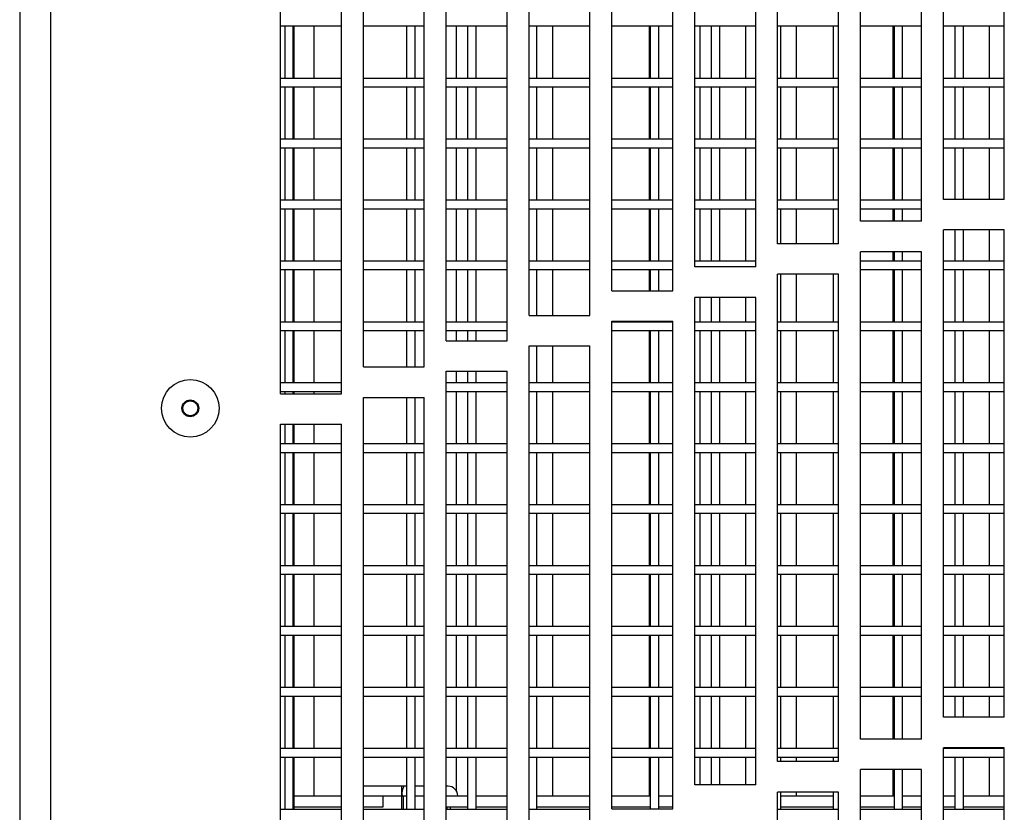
# Model space of a CAD drawing. Extents: x 7 to 118, y 3 to 79.
# Tile 8 of 37: x 8.72 to 12.76, y 24.11 to 27.37. Entities that reach past the tile are written whole.
import ezdxf

# ---------------------------------------------------------------- set-up
doc = ezdxf.new("R2010")
doc.units = 0
doc.layers.add('BODY', color=3, linetype='CONTINUOUS')

msp = doc.modelspace()

# ---------------------------------------------------------------- linework, layer by layer
at = {"layer": 'BODY', "linetype": 'CONTINUOUS'}
for p, q in [((8.7177, 38.6882), (8.7177, 5.7783)), ((8.8437, 38.6092), (8.8437, 5.8572)), ((12.5077, 26.6284), (12.5077, 28.6284)), ((12.7577, 26.6284), (12.7577, 28.6284)), ((12.1677, 26.5388), (12.1677, 28.5388)), ((12.4177, 26.5388), (12.4177, 28.5388)), ((11.8277, 26.4465), (11.8277, 28.4465)), ((12.0777, 26.4465), (12.0777, 28.4465)), ((11.4877, 26.3512), (11.4877, 28.3512)), ((11.7377, 26.3512), (11.7377, 28.3512)), ((11.1477, 26.2531), (11.1477, 28.2531)), ((11.3977, 26.2531), (11.3977, 28.2531)), ((10.8077, 26.152), (10.8077, 28.152)), ((11.0577, 26.152), (11.0577, 28.152)), ((10.4677, 26.0481), (10.4677, 28.0481)), ((10.7177, 26.0481), (10.7177, 28.0481)), ((10.1277, 25.9411), (10.1277, 27.9411)), ((10.3777, 25.9411), (10.3777, 27.9411)), ((9.7877, 25.8312), (9.7877, 27.8312)), ((10.0377, 25.8312), (10.0377, 27.8312)), ((9.7877, 27.3402), (10.0377, 27.3402)), ((9.8052, 27.3402), (9.8052, 27.1252)), ((9.8402, 27.1252), (9.8402, 27.3402)), ((9.8427, 27.3402), (9.8427, 27.1252)), ((9.925, 27.3402), (9.925, 27.1252)), ((10.1277, 27.3402), (10.3777, 27.3402)), ((10.3052, 27.3402), (10.3052, 27.1252)), ((10.3402, 27.1252), (10.3402, 27.3402)), ((10.4677, 27.3402), (10.7177, 27.3402)), ((10.5087, 27.3402), (10.5087, 27.1252)), ((10.5552, 27.3402), (10.5552, 27.1252)), ((10.5902, 27.1252), (10.5902, 27.3402)), ((10.7166, 27.3402), (10.7166, 27.1252)), ((10.8077, 27.3402), (11.0577, 27.3402)), ((10.8402, 27.1252), (10.8402, 27.3402)), ((10.9045, 27.3402), (10.9045, 27.1252)), ((11.0552, 27.3402), (11.0552, 27.1252)), ((11.1477, 27.3402), (11.3977, 27.3402)), ((11.3003, 27.3402), (11.3003, 27.1252)), ((11.3052, 27.3402), (11.3052, 27.1252)), ((11.3402, 27.1252), (11.3402, 27.3402)), ((11.4877, 27.3402), (11.7377, 27.3402)), ((11.5082, 27.3402), (11.5082, 27.1252)), ((11.5552, 27.3402), (11.5552, 27.1252)), ((11.5902, 27.1252), (11.5902, 27.3402)), ((11.6961, 27.3402), (11.6961, 27.1252)), ((11.8277, 27.3402), (12.0777, 27.3402)), ((11.8402, 27.1252), (11.8402, 27.3402)), ((11.904, 27.3402), (11.904, 27.1252)), ((12.0552, 27.3402), (12.0552, 27.1252)), ((12.1677, 27.3402), (12.4177, 27.3402)), ((12.2998, 27.3402), (12.2998, 27.1252)), ((12.3052, 27.3402), (12.3052, 27.1252)), ((12.3402, 27.1252), (12.3402, 27.3402)), ((12.5077, 27.3402), (12.7577, 27.3402)), ((12.5552, 27.3402), (12.5552, 27.1252)), ((12.5902, 27.1252), (12.5902, 27.3402)), ((12.6956, 27.3402), (12.6956, 27.1252)), ((10.0377, 27.1252), (9.7877, 27.1252)), ((10.3777, 27.1252), (10.1277, 27.1252)), ((10.7177, 27.1252), (10.4677, 27.1252)), ((11.0577, 27.1252), (10.8077, 27.1252)), ((11.3977, 27.1252), (11.1477, 27.1252)), ((11.7377, 27.1252), (11.4877, 27.1252)), ((12.0777, 27.1252), (11.8277, 27.1252)), ((12.4177, 27.1252), (12.1677, 27.1252)), ((12.7577, 27.1252), (12.5077, 27.1252)), ((9.7877, 27.0902), (10.0377, 27.0902)), ((9.8052, 27.0902), (9.8052, 26.8752)), ((9.8402, 26.8752), (9.8402, 27.0902)), ((9.8427, 27.0902), (9.8427, 26.8752)), ((9.925, 27.0902), (9.925, 26.8752)), ((10.1277, 27.0902), (10.3777, 27.0902)), ((10.3052, 27.0902), (10.3052, 26.8752)), ((10.3402, 26.8752), (10.3402, 27.0902)), ((10.4677, 27.0902), (10.7177, 27.0902)), ((10.5087, 27.0902), (10.5087, 26.8752)), ((10.5552, 27.0902), (10.5552, 26.8752)), ((10.5902, 26.8752), (10.5902, 27.0902)), ((10.7166, 27.0902), (10.7166, 26.8752)), ((10.8077, 27.0902), (11.0577, 27.0902)), ((10.8402, 26.8752), (10.8402, 27.0902)), ((10.9045, 27.0902), (10.9045, 26.8752)), ((11.0552, 27.0902), (11.0552, 26.8752)), ((11.1477, 27.0902), (11.3977, 27.0902)), ((11.3003, 27.0902), (11.3003, 26.8752)), ((11.3052, 27.0902), (11.3052, 26.8752)), ((11.3402, 26.8752), (11.3402, 27.0902)), ((11.4877, 27.0902), (11.7377, 27.0902)), ((11.5082, 27.0902), (11.5082, 26.8752)), ((11.5552, 27.0902), (11.5552, 26.8752)), ((11.5902, 26.8752), (11.5902, 27.0902)), ((11.6961, 27.0902), (11.6961, 26.8752)), ((11.8277, 27.0902), (12.0777, 27.0902)), ((11.8402, 26.8752), (11.8402, 27.0902)), ((11.904, 27.0902), (11.904, 26.8752)), ((12.0552, 27.0902), (12.0552, 26.8752)), ((12.1677, 27.0902), (12.4177, 27.0902)), ((12.2998, 27.0902), (12.2998, 26.8752)), ((12.3052, 27.0902), (12.3052, 26.8752)), ((12.3402, 26.8752), (12.3402, 27.0902)), ((12.5077, 27.0902), (12.7577, 27.0902)), ((12.5552, 27.0902), (12.5552, 26.8752)), ((12.5902, 26.8752), (12.5902, 27.0902)), ((12.6956, 27.0902), (12.6956, 26.8752)), ((10.0377, 26.8752), (9.7877, 26.8752)), ((10.3777, 26.8752), (10.1277, 26.8752)), ((10.7177, 26.8752), (10.4677, 26.8752)), ((11.0577, 26.8752), (10.8077, 26.8752)), ((11.3977, 26.8752), (11.1477, 26.8752)), ((11.7377, 26.8752), (11.4877, 26.8752)), ((12.0777, 26.8752), (11.8277, 26.8752)), ((12.4177, 26.8752), (12.1677, 26.8752)), ((12.7577, 26.8752), (12.5077, 26.8752)), ((9.7877, 26.8402), (10.0377, 26.8402)), ((9.8052, 26.8402), (9.8052, 26.6252)), ((9.8402, 26.6252), (9.8402, 26.8402)), ((9.8427, 26.8402), (9.8427, 26.6252)), ((9.925, 26.8402), (9.925, 26.6252)), ((10.1277, 26.8402), (10.3777, 26.8402)), ((10.3052, 26.8402), (10.3052, 26.6252)), ((10.3402, 26.6252), (10.3402, 26.8402)), ((10.4677, 26.8402), (10.7177, 26.8402)), ((10.5087, 26.8402), (10.5087, 26.6252)), ((10.5552, 26.8402), (10.5552, 26.6252)), ((10.5902, 26.6252), (10.5902, 26.8402)), ((10.7166, 26.8402), (10.7166, 26.6252)), ((10.8077, 26.8402), (11.0577, 26.8402)), ((10.8402, 26.6252), (10.8402, 26.8402)), ((10.9045, 26.8402), (10.9045, 26.6252)), ((11.0552, 26.8402), (11.0552, 26.6252)), ((11.1477, 26.8402), (11.3977, 26.8402)), ((11.3003, 26.8402), (11.3003, 26.6252)), ((11.3052, 26.8402), (11.3052, 26.6252)), ((11.3402, 26.6252), (11.3402, 26.8402)), ((11.4877, 26.8402), (11.7377, 26.8402)), ((11.5082, 26.8402), (11.5082, 26.6252)), ((11.5552, 26.8402), (11.5552, 26.6252)), ((11.5902, 26.6252), (11.5902, 26.8402)), ((11.6961, 26.8402), (11.6961, 26.6252)), ((11.8277, 26.8402), (12.0777, 26.8402)), ((11.8402, 26.6252), (11.8402, 26.8402)), ((11.904, 26.8402), (11.904, 26.6252)), ((12.0552, 26.8402), (12.0552, 26.6252)), ((12.1677, 26.8402), (12.4177, 26.8402)), ((12.2998, 26.8402), (12.2998, 26.6252)), ((12.3052, 26.8402), (12.3052, 26.6252)), ((12.3402, 26.6252), (12.3402, 26.8402)), ((12.5077, 26.8402), (12.7577, 26.8402)), ((12.5552, 26.8402), (12.5552, 26.6284)), ((12.5902, 26.6284), (12.5902, 26.8402)), ((12.6956, 26.8402), (12.6956, 26.6284)), ((10.0377, 26.6252), (9.7877, 26.6252)), ((10.3777, 26.6252), (10.1277, 26.6252)), ((10.7177, 26.6252), (10.4677, 26.6252)), ((11.0577, 26.6252), (10.8077, 26.6252)), ((11.3977, 26.6252), (11.1477, 26.6252)), ((11.7377, 26.6252), (11.4877, 26.6252)), ((12.0777, 26.6252), (11.8277, 26.6252)), ((12.4177, 26.6252), (12.1677, 26.6252)), ((12.7577, 26.6284), (12.5077, 26.6284)), ((9.7877, 26.5902), (10.0377, 26.5902)), ((9.8052, 26.5902), (9.8052, 26.3752)), ((9.8402, 26.3752), (9.8402, 26.5902)), ((9.8427, 26.5902), (9.8427, 26.3752)), ((9.925, 26.5902), (9.925, 26.3752)), ((10.1277, 26.5902), (10.3777, 26.5902)), ((10.3052, 26.5902), (10.3052, 26.3752)), ((10.3402, 26.3752), (10.3402, 26.5902)), ((10.4677, 26.5902), (10.7177, 26.5902)), ((10.5087, 26.5902), (10.5087, 26.3752)), ((10.5552, 26.5902), (10.5552, 26.3752)), ((10.5902, 26.3752), (10.5902, 26.5902)), ((10.7166, 26.5902), (10.7166, 26.3752)), ((10.8077, 26.5902), (11.0577, 26.5902)), ((10.8402, 26.3752), (10.8402, 26.5902)), ((10.9045, 26.5902), (10.9045, 26.3752)), ((11.0552, 26.5902), (11.0552, 26.3752)), ((11.1477, 26.5902), (11.3977, 26.5902)), ((11.3003, 26.5902), (11.3003, 26.3752)), ((11.3052, 26.5902), (11.3052, 26.3752)), ((11.3402, 26.3752), (11.3402, 26.5902)), ((11.4877, 26.5902), (11.7377, 26.5902)), ((11.5082, 26.5902), (11.5082, 26.3752)), ((11.5552, 26.5902), (11.5552, 26.3752)), ((11.5902, 26.3752), (11.5902, 26.5902)), ((11.6961, 26.5902), (11.6961, 26.3752)), ((11.8277, 26.5902), (12.0777, 26.5902)), ((11.8402, 26.4465), (11.8402, 26.5902)), ((11.904, 26.5902), (11.904, 26.4465)), ((12.0552, 26.5902), (12.0552, 26.4465)), ((12.1677, 26.5902), (12.4177, 26.5902)), ((12.2998, 26.5902), (12.2998, 26.5388)), ((12.3052, 26.5902), (12.3052, 26.5388)), ((12.3402, 26.5388), (12.3402, 26.5902)), ((12.4177, 26.5388), (12.1677, 26.5388)), ((12.7577, 26.5034), (12.5077, 26.5034)), ((12.5077, 24.5034), (12.5077, 26.5034)), ((12.5552, 26.5034), (12.5552, 26.3752)), ((12.5902, 26.3752), (12.5902, 26.5034)), ((12.6956, 26.5034), (12.6956, 26.3752)), ((12.7577, 24.5034), (12.7577, 26.5034)), ((12.0777, 26.4465), (11.8277, 26.4465)), ((12.4177, 26.4138), (12.1677, 26.4138)), ((12.1677, 24.4138), (12.1677, 26.4138)), ((12.2998, 26.4138), (12.2998, 26.3752)), ((12.3052, 26.4138), (12.3052, 26.3752)), ((12.3402, 26.3752), (12.3402, 26.4138)), ((12.4177, 24.4138), (12.4177, 26.4138)), ((10.0377, 26.3752), (9.7877, 26.3752)), ((10.3777, 26.3752), (10.1277, 26.3752)), ((10.7177, 26.3752), (10.4677, 26.3752)), ((11.0577, 26.3752), (10.8077, 26.3752)), ((11.3977, 26.3752), (11.1477, 26.3752)), ((11.7377, 26.3752), (11.4877, 26.3752)), ((11.7377, 26.3512), (11.4877, 26.3512)), ((12.4177, 26.3752), (12.1677, 26.3752)), ((12.7577, 26.3752), (12.5077, 26.3752)), ((9.7877, 26.3402), (10.0377, 26.3402)), ((9.8052, 26.3402), (9.8052, 26.1252)), ((9.8402, 26.1252), (9.8402, 26.3402)), ((9.8427, 26.3402), (9.8427, 26.1252)), ((9.925, 26.3402), (9.925, 26.1252)), ((10.1277, 26.3402), (10.3777, 26.3402)), ((10.3052, 26.3402), (10.3052, 26.1252)), ((10.3402, 26.1252), (10.3402, 26.3402)), ((10.4677, 26.3402), (10.7177, 26.3402)), ((10.5087, 26.3402), (10.5087, 26.1252)), ((10.5552, 26.3402), (10.5552, 26.1252)), ((10.5902, 26.1252), (10.5902, 26.3402)), ((10.7166, 26.3402), (10.7166, 26.1252)), ((10.8077, 26.3402), (11.0577, 26.3402)), ((10.8402, 26.152), (10.8402, 26.3402)), ((10.9045, 26.3402), (10.9045, 26.152)), ((11.0552, 26.3402), (11.0552, 26.152)), ((11.1477, 26.3402), (11.3977, 26.3402)), ((11.3003, 26.3402), (11.3003, 26.2531)), ((11.3052, 26.3402), (11.3052, 26.2531)), ((11.3402, 26.2531), (11.3402, 26.3402)), ((12.0777, 26.3215), (11.8277, 26.3215)), ((11.8277, 24.3215), (11.8277, 26.3215)), ((11.8402, 26.1252), (11.8402, 26.3215)), ((11.904, 26.3215), (11.904, 26.1252)), ((12.0552, 26.3215), (12.0552, 26.1252)), ((12.0777, 24.3215), (12.0777, 26.3215)), ((12.1677, 26.3402), (12.4177, 26.3402)), ((12.2998, 26.3402), (12.2998, 26.1252)), ((12.3052, 26.3402), (12.3052, 26.1252)), ((12.3402, 26.1252), (12.3402, 26.3402)), ((12.5077, 26.3402), (12.7577, 26.3402)), ((12.5552, 26.3402), (12.5552, 26.1252)), ((12.5902, 26.1252), (12.5902, 26.3402)), ((12.6956, 26.3402), (12.6956, 26.1252)), ((11.1477, 26.2531), (11.3977, 26.2531)), ((11.7377, 26.2262), (11.4877, 26.2262)), ((11.4877, 24.2262), (11.4877, 26.2262)), ((11.5082, 26.2262), (11.5082, 26.1252)), ((11.5552, 26.2262), (11.5552, 26.1252)), ((11.5902, 26.1252), (11.5902, 26.2262)), ((11.6961, 26.2262), (11.6961, 26.1252)), ((11.7377, 24.2262), (11.7377, 26.2262)), ((10.8077, 26.152), (11.0577, 26.152)), ((10.0377, 26.1252), (9.7877, 26.1252)), ((10.3777, 26.1252), (10.1277, 26.1252)), ((10.7177, 26.1252), (10.4677, 26.1252)), ((11.1477, 26.1281), (11.3977, 26.1281)), ((11.1477, 24.1281), (11.1477, 26.1281)), ((11.3977, 26.1252), (11.1477, 26.1252)), ((11.3003, 26.1281), (11.3003, 26.1252)), ((11.3052, 26.1281), (11.3052, 26.1252)), ((11.3402, 26.1252), (11.3402, 26.1281)), ((11.3977, 24.1281), (11.3977, 26.1281)), ((11.7377, 26.1252), (11.4877, 26.1252)), ((12.0777, 26.1252), (11.8277, 26.1252)), ((12.4177, 26.1252), (12.1677, 26.1252)), ((12.7577, 26.1252), (12.5077, 26.1252)), ((9.7877, 26.0902), (10.0377, 26.0902)), ((9.8052, 26.0902), (9.8052, 25.8752)), ((9.8402, 25.8752), (9.8402, 26.0902)), ((9.8427, 26.0902), (9.8427, 25.8752)), ((9.925, 26.0902), (9.925, 25.8752)), ((10.1277, 26.0902), (10.3777, 26.0902)), ((10.3052, 26.0902), (10.3052, 25.9411)), ((10.3402, 25.9411), (10.3402, 26.0902)), ((10.4677, 26.0902), (10.7177, 26.0902)), ((10.5087, 26.0902), (10.5087, 26.0481)), ((10.5552, 26.0902), (10.5552, 26.0481)), ((10.5902, 26.0481), (10.5902, 26.0902)), ((10.7166, 26.0902), (10.7166, 26.0481)), ((11.1477, 26.0902), (11.3977, 26.0902)), ((11.3003, 26.0902), (11.3003, 25.8752)), ((11.3052, 26.0902), (11.3052, 25.8752)), ((11.3402, 25.8752), (11.3402, 26.0902)), ((11.4877, 26.0902), (11.7377, 26.0902)), ((11.5082, 26.0902), (11.5082, 25.8752)), ((11.5552, 26.0902), (11.5552, 25.8752)), ((11.5902, 25.8752), (11.5902, 26.0902)), ((11.6961, 26.0902), (11.6961, 25.8752)), ((11.8277, 26.0902), (12.0777, 26.0902)), ((11.8402, 25.8752), (11.8402, 26.0902)), ((11.904, 26.0902), (11.904, 25.8752)), ((12.0552, 26.0902), (12.0552, 25.8752)), ((12.1677, 26.0902), (12.4177, 26.0902)), ((12.2998, 26.0902), (12.2998, 25.8752)), ((12.3052, 26.0902), (12.3052, 25.8752)), ((12.3402, 25.8752), (12.3402, 26.0902)), ((12.5077, 26.0902), (12.7577, 26.0902)), ((12.5552, 26.0902), (12.5552, 25.8752)), ((12.5902, 25.8752), (12.5902, 26.0902)), ((12.6956, 26.0902), (12.6956, 25.8752)), ((10.4677, 26.0481), (10.7177, 26.0481)), ((10.8077, 26.027), (11.0577, 26.027)), ((10.8077, 24.027), (10.8077, 26.027)), ((10.8402, 25.8752), (10.8402, 26.027)), ((10.9045, 26.027), (10.9045, 25.8752)), ((11.0552, 26.027), (11.0552, 25.8752)), ((11.0577, 24.027), (11.0577, 26.027)), ((10.1277, 25.9411), (10.3777, 25.9411)), ((10.4677, 25.9231), (10.7177, 25.9231)), ((10.4677, 23.9231), (10.4677, 25.9231)), ((10.5087, 25.9231), (10.5087, 25.8752)), ((10.5552, 25.9231), (10.5552, 25.8752)), ((10.5902, 25.8752), (10.5902, 25.9231)), ((10.7166, 25.9231), (10.7166, 25.8752)), ((10.7177, 23.9231), (10.7177, 25.9231)), ((10.0377, 25.8752), (9.7877, 25.8752)), ((10.7177, 25.8752), (10.4677, 25.8752)), ((11.0577, 25.8752), (10.8077, 25.8752)), ((11.3977, 25.8752), (11.1477, 25.8752)), ((11.7377, 25.8752), (11.4877, 25.8752)), ((12.0777, 25.8752), (11.8277, 25.8752)), ((12.4177, 25.8752), (12.1677, 25.8752)), ((12.7577, 25.8752), (12.5077, 25.8752)), ((9.7877, 25.8402), (10.0377, 25.8402)), ((9.7877, 25.8312), (10.0377, 25.8312)), ((9.8052, 25.8402), (9.8052, 25.8312)), ((9.8402, 25.8312), (9.8402, 25.8402)), ((9.8427, 25.8402), (9.8427, 25.8312)), ((9.925, 25.8402), (9.925, 25.8312)), ((10.1277, 25.8161), (10.3777, 25.8161)), ((10.1277, 23.8161), (10.1277, 25.8161)), ((10.3052, 25.8161), (10.3052, 25.6252)), ((10.3402, 25.6252), (10.3402, 25.8161)), ((10.3777, 23.8161), (10.3777, 25.8161)), ((10.4677, 25.8402), (10.7177, 25.8402)), ((10.5087, 25.8402), (10.5087, 25.6252)), ((10.5552, 25.8402), (10.5552, 25.6252)), ((10.5902, 25.6252), (10.5902, 25.8402)), ((10.7166, 25.8402), (10.7166, 25.6252)), ((10.8077, 25.8402), (11.0577, 25.8402)), ((10.8402, 25.6252), (10.8402, 25.8402)), ((10.9045, 25.8402), (10.9045, 25.6252)), ((11.0552, 25.8402), (11.0552, 25.6252)), ((11.1477, 25.8402), (11.3977, 25.8402)), ((11.3003, 25.8402), (11.3003, 25.6252)), ((11.3052, 25.8402), (11.3052, 25.6252)), ((11.3402, 25.6252), (11.3402, 25.8402)), ((11.4877, 25.8402), (11.7377, 25.8402)), ((11.5082, 25.8402), (11.5082, 25.6252)), ((11.5552, 25.8402), (11.5552, 25.6252)), ((11.5902, 25.6252), (11.5902, 25.8402)), ((11.6961, 25.8402), (11.6961, 25.6252)), ((11.8277, 25.8402), (12.0777, 25.8402)), ((11.8402, 25.6252), (11.8402, 25.8402)), ((11.904, 25.8402), (11.904, 25.6252)), ((12.0552, 25.8402), (12.0552, 25.6252)), ((12.1677, 25.8402), (12.4177, 25.8402)), ((12.2998, 25.8402), (12.2998, 25.6252)), ((12.3052, 25.8402), (12.3052, 25.6252)), ((12.3402, 25.6252), (12.3402, 25.8402)), ((12.5077, 25.8402), (12.7577, 25.8402)), ((12.5552, 25.8402), (12.5552, 25.6252)), ((12.5902, 25.6252), (12.5902, 25.8402)), ((12.6956, 25.8402), (12.6956, 25.6252)), ((9.7877, 25.7062), (10.0377, 25.7062)), ((9.7877, 23.7062), (9.7877, 25.7062)), ((9.8052, 25.7062), (9.8052, 25.6252)), ((9.8402, 25.6252), (9.8402, 25.7062)), ((9.8427, 25.7062), (9.8427, 25.6252)), ((9.925, 25.7062), (9.925, 25.6252)), ((10.0377, 23.7062), (10.0377, 25.7062)), ((10.0377, 25.6252), (9.7877, 25.6252)), ((10.3777, 25.6252), (10.1277, 25.6252)), ((10.7177, 25.6252), (10.4677, 25.6252)), ((11.0577, 25.6252), (10.8077, 25.6252)), ((11.3977, 25.6252), (11.1477, 25.6252)), ((11.7377, 25.6252), (11.4877, 25.6252)), ((12.0777, 25.6252), (11.8277, 25.6252)), ((12.4177, 25.6252), (12.1677, 25.6252)), ((12.7577, 25.6252), (12.5077, 25.6252)), ((9.7877, 25.5902), (10.0377, 25.5902)), ((9.8052, 25.5902), (9.8052, 25.3752)), ((9.8402, 25.3752), (9.8402, 25.5902)), ((9.8427, 25.5902), (9.8427, 25.3752)), ((9.925, 25.5902), (9.925, 25.3752)), ((10.1277, 25.5902), (10.3777, 25.5902)), ((10.3052, 25.5902), (10.3052, 25.3752)), ((10.3402, 25.3752), (10.3402, 25.5902)), ((10.4677, 25.5902), (10.7177, 25.5902)), ((10.5087, 25.5902), (10.5087, 25.3752)), ((10.5552, 25.5902), (10.5552, 25.3752)), ((10.5902, 25.3752), (10.5902, 25.5902)), ((10.7166, 25.5902), (10.7166, 25.3752)), ((10.8077, 25.5902), (11.0577, 25.5902)), ((10.8402, 25.3752), (10.8402, 25.5902)), ((10.9045, 25.5902), (10.9045, 25.3752)), ((11.0552, 25.5902), (11.0552, 25.3752)), ((11.1477, 25.5902), (11.3977, 25.5902)), ((11.3003, 25.5902), (11.3003, 25.3752)), ((11.3052, 25.5902), (11.3052, 25.3752)), ((11.3402, 25.3752), (11.3402, 25.5902)), ((11.4877, 25.5902), (11.7377, 25.5902)), ((11.5082, 25.5902), (11.5082, 25.3752)), ((11.5552, 25.5902), (11.5552, 25.3752)), ((11.5902, 25.3752), (11.5902, 25.5902)), ((11.6961, 25.5902), (11.6961, 25.3752)), ((11.8277, 25.5902), (12.0777, 25.5902)), ((11.8402, 25.3752), (11.8402, 25.5902)), ((11.904, 25.5902), (11.904, 25.3752)), ((12.0552, 25.5902), (12.0552, 25.3752)), ((12.1677, 25.5902), (12.4177, 25.5902)), ((12.2998, 25.5902), (12.2998, 25.3752)), ((12.3052, 25.5902), (12.3052, 25.3752)), ((12.3402, 25.3752), (12.3402, 25.5902)), ((12.5077, 25.5902), (12.7577, 25.5902)), ((12.5552, 25.5902), (12.5552, 25.3752)), ((12.5902, 25.3752), (12.5902, 25.5902)), ((12.6956, 25.5902), (12.6956, 25.3752)), ((10.0377, 25.3752), (9.7877, 25.3752)), ((10.3777, 25.3752), (10.1277, 25.3752)), ((10.7177, 25.3752), (10.4677, 25.3752)), ((11.0577, 25.3752), (10.8077, 25.3752)), ((11.3977, 25.3752), (11.1477, 25.3752)), ((11.7377, 25.3752), (11.4877, 25.3752)), ((12.0777, 25.3752), (11.8277, 25.3752)), ((12.4177, 25.3752), (12.1677, 25.3752)), ((12.7577, 25.3752), (12.5077, 25.3752)), ((9.7877, 25.3402), (10.0377, 25.3402)), ((9.8052, 25.3402), (9.8052, 25.1252)), ((9.8402, 25.1252), (9.8402, 25.3402)), ((9.8427, 25.3402), (9.8427, 25.1252)), ((9.925, 25.3402), (9.925, 25.1252)), ((10.1277, 25.3402), (10.3777, 25.3402)), ((10.3052, 25.3402), (10.3052, 25.1252)), ((10.3402, 25.1252), (10.3402, 25.3402)), ((10.4677, 25.3402), (10.7177, 25.3402)), ((10.5087, 25.3402), (10.5087, 25.1252)), ((10.5552, 25.3402), (10.5552, 25.1252)), ((10.5902, 25.1252), (10.5902, 25.3402)), ((10.7166, 25.3402), (10.7166, 25.1252)), ((10.8077, 25.3402), (11.0577, 25.3402)), ((10.8402, 25.1252), (10.8402, 25.3402)), ((10.9045, 25.3402), (10.9045, 25.1252)), ((11.0552, 25.3402), (11.0552, 25.1252)), ((11.1477, 25.3402), (11.3977, 25.3402)), ((11.3003, 25.3402), (11.3003, 25.1252)), ((11.3052, 25.3402), (11.3052, 25.1252)), ((11.3402, 25.1252), (11.3402, 25.3402)), ((11.4877, 25.3402), (11.7377, 25.3402)), ((11.5082, 25.3402), (11.5082, 25.1252)), ((11.5552, 25.3402), (11.5552, 25.1252)), ((11.5902, 25.1252), (11.5902, 25.3402)), ((11.6961, 25.3402), (11.6961, 25.1252)), ((11.8277, 25.3402), (12.0777, 25.3402)), ((11.8402, 25.1252), (11.8402, 25.3402)), ((11.904, 25.3402), (11.904, 25.1252)), ((12.0552, 25.3402), (12.0552, 25.1252)), ((12.1677, 25.3402), (12.4177, 25.3402)), ((12.2998, 25.3402), (12.2998, 25.1252)), ((12.3052, 25.3402), (12.3052, 25.1252)), ((12.3402, 25.1252), (12.3402, 25.3402)), ((12.5077, 25.3402), (12.7577, 25.3402)), ((12.5552, 25.3402), (12.5552, 25.1252)), ((12.5902, 25.1252), (12.5902, 25.3402)), ((12.6956, 25.3402), (12.6956, 25.1252)), ((10.0377, 25.1252), (9.7877, 25.1252)), ((9.7877, 25.0902), (10.0377, 25.0902)), ((9.8052, 25.0902), (9.8052, 24.8752)), ((9.8402, 24.8752), (9.8402, 25.0902)), ((9.8427, 25.0902), (9.8427, 24.8752)), ((9.925, 25.0902), (9.925, 24.8752)), ((10.3777, 25.1252), (10.1277, 25.1252)), ((10.1277, 25.0902), (10.3777, 25.0902)), ((10.3052, 25.0902), (10.3052, 24.8752)), ((10.3402, 24.8752), (10.3402, 25.0902)), ((10.7177, 25.1252), (10.4677, 25.1252)), ((10.4677, 25.0902), (10.7177, 25.0902)), ((10.5087, 25.0902), (10.5087, 24.8752)), ((10.5552, 25.0902), (10.5552, 24.8752)), ((10.5902, 24.8752), (10.5902, 25.0902)), ((10.7166, 25.0902), (10.7166, 24.8752)), ((11.0577, 25.1252), (10.8077, 25.1252)), ((10.8077, 25.0902), (11.0577, 25.0902)), ((10.8402, 24.8752), (10.8402, 25.0902)), ((10.9045, 25.0902), (10.9045, 24.8752)), ((11.0552, 25.0902), (11.0552, 24.8752)), ((11.3977, 25.1252), (11.1477, 25.1252)), ((11.1477, 25.0902), (11.3977, 25.0902)), ((11.3003, 25.0902), (11.3003, 24.8752)), ((11.3052, 25.0902), (11.3052, 24.8752)), ((11.3402, 24.8752), (11.3402, 25.0902)), ((11.7377, 25.1252), (11.4877, 25.1252)), ((11.4877, 25.0902), (11.7377, 25.0902)), ((11.5082, 25.0902), (11.5082, 24.8752)), ((11.5552, 25.0902), (11.5552, 24.8752)), ((11.5902, 24.8752), (11.5902, 25.0902)), ((11.6961, 25.0902), (11.6961, 24.8752)), ((12.0777, 25.1252), (11.8277, 25.1252)), ((11.8277, 25.0902), (12.0777, 25.0902)), ((11.8402, 24.8752), (11.8402, 25.0902)), ((11.904, 25.0902), (11.904, 24.8752)), ((12.0552, 25.0902), (12.0552, 24.8752)), ((12.4177, 25.1252), (12.1677, 25.1252)), ((12.1677, 25.0902), (12.4177, 25.0902)), ((12.2998, 25.0902), (12.2998, 24.8752)), ((12.3052, 25.0902), (12.3052, 24.8752)), ((12.3402, 24.8752), (12.3402, 25.0902)), ((12.7577, 25.1252), (12.5077, 25.1252)), ((12.5077, 25.0902), (12.7577, 25.0902)), ((12.5552, 25.0902), (12.5552, 24.8752)), ((12.5902, 24.8752), (12.5902, 25.0902)), ((12.6956, 25.0902), (12.6956, 24.8752)), ((10.0377, 24.8752), (9.7877, 24.8752)), ((10.3777, 24.8752), (10.1277, 24.8752)), ((10.7177, 24.8752), (10.4677, 24.8752)), ((11.0577, 24.8752), (10.8077, 24.8752)), ((11.3977, 24.8752), (11.1477, 24.8752)), ((11.7377, 24.8752), (11.4877, 24.8752)), ((12.0777, 24.8752), (11.8277, 24.8752)), ((12.4177, 24.8752), (12.1677, 24.8752)), ((12.7577, 24.8752), (12.5077, 24.8752)), ((9.7877, 24.8402), (10.0377, 24.8402)), ((9.8052, 24.8402), (9.8052, 24.6252)), ((9.8402, 24.6252), (9.8402, 24.8402)), ((9.8427, 24.8402), (9.8427, 24.6252)), ((9.925, 24.8402), (9.925, 24.6252)), ((10.1277, 24.8402), (10.3777, 24.8402)), ((10.3052, 24.8402), (10.3052, 24.6252)), ((10.3402, 24.6252), (10.3402, 24.8402)), ((10.4677, 24.8402), (10.7177, 24.8402)), ((10.5087, 24.8402), (10.5087, 24.6252)), ((10.5552, 24.8402), (10.5552, 24.6252)), ((10.5902, 24.6252), (10.5902, 24.8402)), ((10.7166, 24.8402), (10.7166, 24.6252)), ((10.8077, 24.8402), (11.0577, 24.8402)), ((10.8402, 24.6252), (10.8402, 24.8402)), ((10.9045, 24.8402), (10.9045, 24.6252)), ((11.0552, 24.8402), (11.0552, 24.6252)), ((11.1477, 24.8402), (11.3977, 24.8402)), ((11.3003, 24.8402), (11.3003, 24.6252)), ((11.3052, 24.8402), (11.3052, 24.6252)), ((11.3402, 24.6252), (11.3402, 24.8402)), ((11.4877, 24.8402), (11.7377, 24.8402)), ((11.5082, 24.8402), (11.5082, 24.6252)), ((11.5552, 24.8402), (11.5552, 24.6252)), ((11.5902, 24.6252), (11.5902, 24.8402)), ((11.6961, 24.8402), (11.6961, 24.6252)), ((11.8277, 24.8402), (12.0777, 24.8402)), ((11.8402, 24.6252), (11.8402, 24.8402)), ((11.904, 24.8402), (11.904, 24.6252)), ((12.0552, 24.8402), (12.0552, 24.6252)), ((12.1677, 24.8402), (12.4177, 24.8402)), ((12.2998, 24.8402), (12.2998, 24.6252)), ((12.3052, 24.8402), (12.3052, 24.6252)), ((12.3402, 24.6252), (12.3402, 24.8402)), ((12.5077, 24.8402), (12.7577, 24.8402)), ((12.5552, 24.8402), (12.5552, 24.6252)), ((12.5902, 24.6252), (12.5902, 24.8402)), ((12.6956, 24.8402), (12.6956, 24.6252)), ((10.0377, 24.6252), (9.7877, 24.6252)), ((10.3777, 24.6252), (10.1277, 24.6252)), ((10.7177, 24.6252), (10.4677, 24.6252)), ((11.0577, 24.6252), (10.8077, 24.6252)), ((11.3977, 24.6252), (11.1477, 24.6252)), ((11.7377, 24.6252), (11.4877, 24.6252)), ((12.0777, 24.6252), (11.8277, 24.6252)), ((12.4177, 24.6252), (12.1677, 24.6252)), ((12.7577, 24.6252), (12.5077, 24.6252)), ((9.7877, 24.5902), (10.0377, 24.5902)), ((9.8052, 24.5902), (9.8052, 24.3752)), ((9.8402, 24.3752), (9.8402, 24.5902)), ((9.8427, 24.5902), (9.8427, 24.3752)), ((9.925, 24.5902), (9.925, 24.3752)), ((10.1277, 24.5902), (10.3777, 24.5902)), ((10.3052, 24.5902), (10.3052, 24.3752)), ((10.3402, 24.3752), (10.3402, 24.5902)), ((10.4677, 24.5902), (10.7177, 24.5902)), ((10.5087, 24.5902), (10.5087, 24.3752)), ((10.5552, 24.5902), (10.5552, 24.3752)), ((10.5902, 24.3752), (10.5902, 24.5902)), ((10.7166, 24.5902), (10.7166, 24.3752)), ((10.8077, 24.5902), (11.0577, 24.5902)), ((10.8402, 24.3752), (10.8402, 24.5902)), ((10.9045, 24.5902), (10.9045, 24.3752)), ((11.0552, 24.5902), (11.0552, 24.3752)), ((11.1477, 24.5902), (11.3977, 24.5902)), ((11.3003, 24.5902), (11.3003, 24.3752)), ((11.3052, 24.5902), (11.3052, 24.3752)), ((11.3402, 24.3752), (11.3402, 24.5902)), ((11.4877, 24.5902), (11.7377, 24.5902)), ((11.5082, 24.5902), (11.5082, 24.3752)), ((11.5552, 24.5902), (11.5552, 24.3752)), ((11.5902, 24.3752), (11.5902, 24.5902)), ((11.6961, 24.5902), (11.6961, 24.3752)), ((11.8277, 24.5902), (12.0777, 24.5902)), ((11.8402, 24.3752), (11.8402, 24.5902)), ((11.904, 24.5902), (11.904, 24.3752)), ((12.0552, 24.5902), (12.0552, 24.3752)), ((12.1677, 24.5902), (12.4177, 24.5902)), ((12.2998, 24.5902), (12.2998, 24.4138)), ((12.3052, 24.5902), (12.3052, 24.4138)), ((12.3402, 24.4138), (12.3402, 24.5902)), ((12.5077, 24.5902), (12.7577, 24.5902)), ((12.5552, 24.5902), (12.5552, 24.5034)), ((12.5902, 24.5034), (12.5902, 24.5902)), ((12.6956, 24.5902), (12.6956, 24.5034)), ((12.7577, 24.5034), (12.5077, 24.5034)), ((12.4177, 24.4138), (12.1677, 24.4138)), ((10.0377, 24.3752), (9.7877, 24.3752)), ((10.3777, 24.3752), (10.1277, 24.3752)), ((10.7177, 24.3752), (10.4677, 24.3752)), ((11.0577, 24.3752), (10.8077, 24.3752)), ((11.3977, 24.3752), (11.1477, 24.3752)), ((11.7377, 24.3752), (11.4877, 24.3752)), ((12.0777, 24.3752), (11.8277, 24.3752)), ((12.7577, 24.3784), (12.5077, 24.3784)), ((12.5077, 22.3784), (12.5077, 24.3784)), ((12.7577, 24.3752), (12.5077, 24.3752)), ((12.5552, 24.3784), (12.5552, 24.3752)), ((12.5902, 24.3752), (12.5902, 24.3784)), ((12.6956, 24.3784), (12.6956, 24.3752)), ((12.7577, 22.3784), (12.7577, 24.3784)), ((9.7877, 24.3402), (10.0377, 24.3402)), ((9.8052, 24.3402), (9.8052, 24.1252)), ((9.8402, 24.1252), (9.8402, 24.3402)), ((9.8427, 24.3402), (9.8427, 24.1252)), ((9.925, 24.3402), (9.925, 24.1812)), ((10.1277, 24.3402), (10.3777, 24.3402)), ((10.3052, 24.3402), (10.3052, 24.1252)), ((10.3402, 24.1252), (10.3402, 24.3402)), ((10.4677, 24.3402), (10.7177, 24.3402)), ((10.5087, 24.3402), (10.5087, 24.2026)), ((10.5552, 24.3402), (10.5552, 24.1252)), ((10.5902, 24.1252), (10.5902, 24.3402)), ((10.7166, 24.3402), (10.7166, 24.1812)), ((10.8077, 24.3402), (11.0577, 24.3402)), ((10.8402, 24.1252), (10.8402, 24.3402)), ((10.9045, 24.3402), (10.9045, 24.1812)), ((11.0552, 24.3402), (11.0552, 24.1252)), ((11.1477, 24.3402), (11.3977, 24.3402)), ((11.3003, 24.3402), (11.3003, 24.1812)), ((11.3052, 24.3402), (11.3052, 24.1281)), ((11.3402, 24.1281), (11.3402, 24.3402)), ((11.4877, 24.3402), (11.7377, 24.3402)), ((11.5082, 24.3402), (11.5082, 24.2262)), ((11.5552, 24.3402), (11.5552, 24.2262)), ((11.5902, 24.2262), (11.5902, 24.3402)), ((11.6961, 24.3402), (11.6961, 24.2262)), ((11.8277, 24.3402), (12.0777, 24.3402)), ((12.0777, 24.3215), (11.8277, 24.3215)), ((11.8402, 24.3215), (11.8402, 24.3402)), ((11.904, 24.3402), (11.904, 24.3215)), ((12.0552, 24.3402), (12.0552, 24.3215)), ((12.5077, 24.3402), (12.7577, 24.3402)), ((12.5552, 24.3402), (12.5552, 24.1252)), ((12.5902, 24.1252), (12.5902, 24.3402)), ((12.6956, 24.3402), (12.6956, 24.1812)), ((12.4177, 24.2888), (12.1677, 24.2888)), ((12.1677, 22.2888), (12.1677, 24.2888)), ((12.2998, 24.2888), (12.2998, 24.1812)), ((12.3052, 24.2888), (12.3052, 24.1252)), ((12.3402, 24.1252), (12.3402, 24.2888)), ((12.4177, 22.2888), (12.4177, 24.2888)), ((10.1331, 24.2202), (10.1277, 24.2199)), ((10.2854, 24.2202), (10.1331, 24.2202)), ((10.2935, 24.2202), (10.2854, 24.2202)), ((10.2858, 24.1812), (10.2858, 24.2199)), ((10.3052, 24.2202), (10.2935, 24.2202)), ((10.3777, 24.2202), (10.3402, 24.2202)), ((10.4761, 24.2202), (10.4677, 24.2202)), ((11.7377, 24.2262), (11.4877, 24.2262)), ((9.8427, 24.1812), (10.0377, 24.1812)), ((10.1277, 24.1812), (10.2096, 24.1812)), ((10.2096, 24.1812), (10.2858, 24.1812)), ((10.2096, 24.1352), (10.2096, 24.1812)), ((10.2858, 24.1252), (10.2858, 24.1812)), ((10.2867, 24.1812), (10.3052, 24.1812)), ((10.2907, 24.1812), (10.2907, 24.1252)), ((10.3402, 24.1812), (10.3777, 24.1812)), ((10.4677, 24.1812), (10.5552, 24.1812)), ((10.5902, 24.1812), (10.7177, 24.1812)), ((10.8402, 24.1812), (11.0552, 24.1812)), ((11.1477, 24.1812), (11.3052, 24.1812)), ((11.3402, 24.1812), (11.3977, 24.1812)), ((12.0777, 24.1965), (11.8277, 24.1965)), ((11.8277, 22.1965), (11.8277, 24.1965)), ((11.8402, 24.1252), (11.8402, 24.1965)), ((11.8402, 24.1812), (12.0552, 24.1812)), ((11.904, 24.1965), (11.904, 24.1812)), ((12.0552, 24.1965), (12.0552, 24.1252)), ((12.0777, 22.1965), (12.0777, 24.1965)), ((12.1677, 24.1812), (12.3052, 24.1812)), ((12.3402, 24.1812), (12.4177, 24.1812)), ((12.5077, 24.1812), (12.5552, 24.1812)), ((12.5902, 24.1812), (12.7577, 24.1812)), ((10.0377, 24.1252), (9.7877, 24.1252)), ((9.8427, 24.1352), (10.0377, 24.1352)), ((10.1277, 24.1352), (10.2096, 24.1352)), ((10.3777, 24.1252), (10.1277, 24.1252)), ((10.4677, 24.1352), (10.5552, 24.1352)), ((10.7177, 24.1252), (10.4677, 24.1252)), ((10.4715, 24.1252), (10.4715, 24.1352)), ((10.4838, 24.1352), (10.4838, 24.1252)), ((10.5902, 24.1352), (10.7177, 24.1352)), ((11.0577, 24.1252), (10.8077, 24.1252)), ((10.8402, 24.1352), (11.0552, 24.1352)), ((11.1477, 24.1352), (11.3052, 24.1352)), ((11.1477, 24.1281), (11.3977, 24.1281)), ((11.3402, 24.1352), (11.3977, 24.1352)), ((12.0777, 24.1252), (11.8277, 24.1252)), ((11.8402, 24.1352), (12.0552, 24.1352)), ((12.1677, 24.1352), (12.3052, 24.1352)), ((12.4177, 24.1252), (12.1677, 24.1252)), ((12.3402, 24.1352), (12.4177, 24.1352)), ((12.5077, 24.1352), (12.5552, 24.1352)), ((12.7577, 24.1252), (12.5077, 24.1252)), ((12.5902, 24.1352), (12.7577, 24.1352))]:
    msp.add_line(p, q, dxfattribs=at)
for radius in [0.1181, 0.0344, 0.0305]:
    msp.add_circle((9.4177, 25.7712), radius, dxfattribs=at)
for centre, radius, start, end in [((10.3396, 24.1915), 0.0539, 148.448, 190.9744), ((10.4761, 24.1812), 0.039, 0, 90)]:
    msp.add_arc(centre, radius, start, end, dxfattribs=at)

doc.saveas('drawing.dxf')
